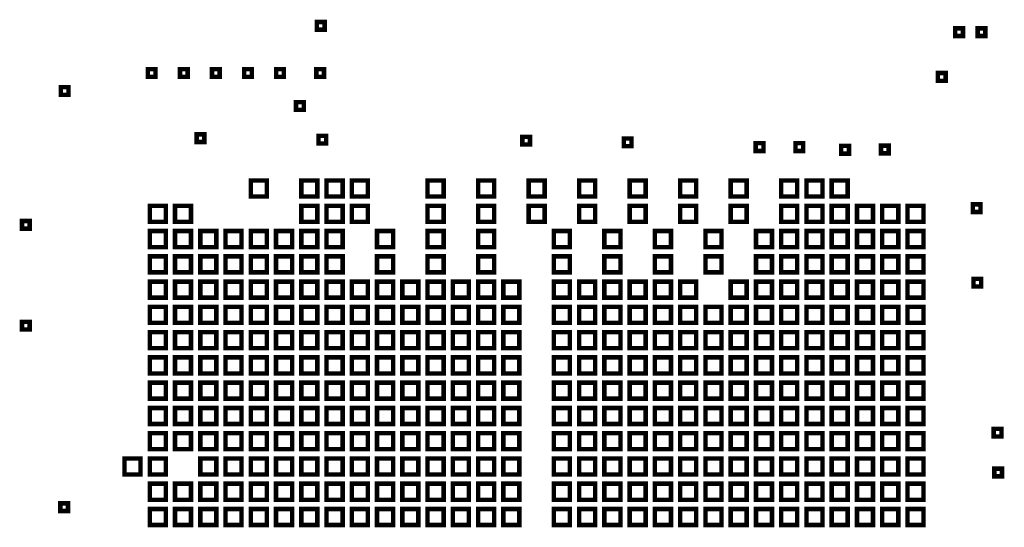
# Model space of a CAD drawing. Extents: x -10 to 15.7, y -3.3 to 6.3.
# Tile 18 of 40: x 5.804 to 7.339, y 3.958 to 4.749. Entities that reach past the tile are written whole.
import ezdxf

# ---------------------------------------------------------------- set-up
doc = ezdxf.new("R2010")
doc.units = 0
doc.layers.get('0').update_dxf_attribs({"color": 3, "linetype": 'CONTINUOUS'})

msp = doc.modelspace()

# ---------------------------------------------------------------- linework, layer by layer
at = {"const_width": 0.007}
for points in [[(6.2675, 4.73313), (6.2675, 4.74513), (6.2795, 4.74513), (6.2795, 4.73313)], [(7.2625, 4.72313), (7.2625, 4.73513), (7.2745, 4.73513), (7.2745, 4.72313)], [(7.2975, 4.72313), (7.2975, 4.73513), (7.3095, 4.73513), (7.3095, 4.72313)], [(6.004, 4.65963), (6.004, 4.67163), (6.016, 4.67163), (6.016, 4.65963)], [(6.054, 4.65963), (6.054, 4.67163), (6.066, 4.67163), (6.066, 4.65963)], [(6.104, 4.65963), (6.104, 4.67163), (6.116, 4.67163), (6.116, 4.65963)], [(6.154, 4.65963), (6.154, 4.67163), (6.166, 4.67163), (6.166, 4.65963)], [(6.204, 4.65963), (6.204, 4.67163), (6.216, 4.67163), (6.216, 4.65963)], [(6.2665, 4.65963), (6.2665, 4.67163), (6.2785, 4.67163), (6.2785, 4.65963)], [(7.2355, 4.6535), (7.2355, 4.6655), (7.2475, 4.6655), (7.2475, 4.6535)], [(5.86837, 4.6315), (5.86837, 4.6435), (5.88037, 4.6435), (5.88037, 4.6315)], [(6.235, 4.60813), (6.235, 4.62013), (6.247, 4.62013), (6.247, 4.60813)], [(6.08, 4.55813), (6.08, 4.57013), (6.092, 4.57013), (6.092, 4.55813)], [(6.27, 4.55563), (6.27, 4.56763), (6.282, 4.56763), (6.282, 4.55563)], [(6.58758, 4.55421), (6.58758, 4.56621), (6.59958, 4.56621), (6.59958, 4.55421)], [(6.74599, 4.55145), (6.74599, 4.56345), (6.75799, 4.56345), (6.75799, 4.55145)], [(6.9515, 4.54413), (6.9515, 4.55613), (6.9635, 4.55613), (6.9635, 4.54413)], [(7.0135, 4.54413), (7.0135, 4.55613), (7.0255, 4.55613), (7.0255, 4.54413)], [(7.08481, 4.54001), (7.08481, 4.55201), (7.09681, 4.55201), (7.09681, 4.54001)], [(7.14681, 4.5403), (7.14681, 4.5523), (7.15881, 4.5523), (7.15881, 4.5403)], [(6.16442, 4.47306), (6.16442, 4.49806), (6.18943, 4.49806), (6.18943, 4.47306)], [(6.24316, 4.47306), (6.24316, 4.49806), (6.26816, 4.49806), (6.26816, 4.47306)], [(6.28254, 4.47306), (6.28254, 4.49806), (6.30754, 4.49806), (6.30754, 4.47306)], [(6.32191, 4.47306), (6.32191, 4.49806), (6.34691, 4.49806), (6.34691, 4.47306)], [(6.44001, 4.47306), (6.44001, 4.49806), (6.46501, 4.49806), (6.46501, 4.47306)], [(6.51876, 4.47306), (6.51876, 4.49806), (6.54376, 4.49806), (6.54376, 4.47306)], [(6.59749, 4.47306), (6.59749, 4.49806), (6.62249, 4.49806), (6.62249, 4.47306)], [(6.67624, 4.47306), (6.67624, 4.49806), (6.70124, 4.49806), (6.70124, 4.47306)], [(6.75499, 4.47306), (6.75499, 4.49806), (6.77999, 4.49806), (6.77999, 4.47306)], [(6.83372, 4.47306), (6.83372, 4.49806), (6.85872, 4.49806), (6.85872, 4.47306)], [(6.91246, 4.47306), (6.91246, 4.49806), (6.93746, 4.49806), (6.93746, 4.47306)], [(6.99121, 4.47306), (6.99121, 4.49806), (7.01621, 4.49806), (7.01621, 4.47306)], [(7.03058, 4.47306), (7.03058, 4.49806), (7.05558, 4.49806), (7.05558, 4.47306)], [(7.06994, 4.47306), (7.06994, 4.49806), (7.09494, 4.49806), (7.09494, 4.47306)], [(6.00694, 4.43369), (6.00694, 4.45869), (6.03194, 4.45869), (6.03194, 4.43369)], [(6.04631, 4.43369), (6.04631, 4.45869), (6.07131, 4.45869), (6.07131, 4.43369)], [(6.24316, 4.43369), (6.24316, 4.45869), (6.26816, 4.45869), (6.26816, 4.43369)], [(6.28254, 4.43369), (6.28254, 4.45869), (6.30754, 4.45869), (6.30754, 4.43369)], [(6.32191, 4.43369), (6.32191, 4.45869), (6.34691, 4.45869), (6.34691, 4.43369)], [(6.44001, 4.43369), (6.44001, 4.45869), (6.46501, 4.45869), (6.46501, 4.43369)], [(6.51876, 4.43369), (6.51876, 4.45869), (6.54376, 4.45869), (6.54376, 4.43369)], [(6.59749, 4.43369), (6.59749, 4.45869), (6.62249, 4.45869), (6.62249, 4.43369)], [(6.67624, 4.43369), (6.67624, 4.45869), (6.70124, 4.45869), (6.70124, 4.43369)], [(6.75499, 4.43369), (6.75499, 4.45869), (6.77999, 4.45869), (6.77999, 4.43369)], [(6.83372, 4.43369), (6.83372, 4.45869), (6.85872, 4.45869), (6.85872, 4.43369)], [(6.91246, 4.43369), (6.91246, 4.45869), (6.93746, 4.45869), (6.93746, 4.43369)], [(6.99121, 4.43369), (6.99121, 4.45869), (7.01621, 4.45869), (7.01621, 4.43369)], [(7.03058, 4.43369), (7.03058, 4.45869), (7.05558, 4.45869), (7.05558, 4.43369)], [(7.06994, 4.43369), (7.06994, 4.45869), (7.09494, 4.45869), (7.09494, 4.43369)], [(7.10931, 4.43369), (7.10931, 4.45869), (7.13431, 4.45869), (7.13431, 4.43369)], [(7.14869, 4.43369), (7.14869, 4.45869), (7.17369, 4.45869), (7.17369, 4.43369)], [(7.18806, 4.43369), (7.18806, 4.45869), (7.21306, 4.45869), (7.21306, 4.43369)], [(7.29, 4.449), (7.29, 4.461), (7.302, 4.461), (7.302, 4.449)], [(5.80769, 4.42294), (5.80769, 4.43494), (5.81969, 4.43494), (5.81969, 4.42294)], [(6.00694, 4.39431), (6.00694, 4.41931), (6.03194, 4.41931), (6.03194, 4.39431)], [(6.04631, 4.39431), (6.04631, 4.41931), (6.07131, 4.41931), (6.07131, 4.39431)], [(6.08569, 4.39431), (6.08569, 4.41931), (6.11069, 4.41931), (6.11069, 4.39431)], [(6.12506, 4.39431), (6.12506, 4.41931), (6.15006, 4.41931), (6.15006, 4.39431)], [(6.16442, 4.39431), (6.16442, 4.41931), (6.18943, 4.41931), (6.18943, 4.39431)], [(6.20379, 4.39431), (6.20379, 4.41931), (6.22879, 4.41931), (6.22879, 4.39431)], [(6.24316, 4.39431), (6.24316, 4.41931), (6.26816, 4.41931), (6.26816, 4.39431)], [(6.28254, 4.39431), (6.28254, 4.41931), (6.30754, 4.41931), (6.30754, 4.39431)], [(6.36128, 4.39431), (6.36128, 4.41931), (6.38627, 4.41931), (6.38627, 4.39431)], [(6.44001, 4.39431), (6.44001, 4.41931), (6.46501, 4.41931), (6.46501, 4.39431)], [(6.51876, 4.39431), (6.51876, 4.41931), (6.54376, 4.41931), (6.54376, 4.39431)], [(6.63687, 4.39431), (6.63687, 4.41931), (6.66187, 4.41931), (6.66187, 4.39431)], [(6.71561, 4.39431), (6.71561, 4.41931), (6.74061, 4.41931), (6.74061, 4.39431)], [(6.79436, 4.39431), (6.79436, 4.41931), (6.81936, 4.41931), (6.81936, 4.39431)], [(6.87309, 4.39431), (6.87309, 4.41931), (6.89809, 4.41931), (6.89809, 4.39431)], [(6.95184, 4.39431), (6.95184, 4.41931), (6.97684, 4.41931), (6.97684, 4.39431)], [(6.99121, 4.39431), (6.99121, 4.41931), (7.01621, 4.41931), (7.01621, 4.39431)], [(7.03058, 4.39431), (7.03058, 4.41931), (7.05558, 4.41931), (7.05558, 4.39431)], [(7.06994, 4.39431), (7.06994, 4.41931), (7.09494, 4.41931), (7.09494, 4.39431)], [(7.10931, 4.39431), (7.10931, 4.41931), (7.13431, 4.41931), (7.13431, 4.39431)], [(7.14869, 4.39431), (7.14869, 4.41931), (7.17369, 4.41931), (7.17369, 4.39431)], [(7.18806, 4.39431), (7.18806, 4.41931), (7.21306, 4.41931), (7.21306, 4.39431)], [(6.00694, 4.35494), (6.00694, 4.37994), (6.03194, 4.37994), (6.03194, 4.35494)], [(6.04631, 4.35494), (6.04631, 4.37994), (6.07131, 4.37994), (6.07131, 4.35494)], [(6.08569, 4.35494), (6.08569, 4.37994), (6.11069, 4.37994), (6.11069, 4.35494)], [(6.12506, 4.35494), (6.12506, 4.37994), (6.15006, 4.37994), (6.15006, 4.35494)], [(6.16442, 4.35494), (6.16442, 4.37994), (6.18943, 4.37994), (6.18943, 4.35494)], [(6.20379, 4.35494), (6.20379, 4.37994), (6.22879, 4.37994), (6.22879, 4.35494)], [(6.24316, 4.35494), (6.24316, 4.37994), (6.26816, 4.37994), (6.26816, 4.35494)], [(6.28254, 4.35494), (6.28254, 4.37994), (6.30754, 4.37994), (6.30754, 4.35494)], [(6.36128, 4.35494), (6.36128, 4.37994), (6.38627, 4.37994), (6.38627, 4.35494)], [(6.44001, 4.35494), (6.44001, 4.37994), (6.46501, 4.37994), (6.46501, 4.35494)], [(6.51876, 4.35494), (6.51876, 4.37994), (6.54376, 4.37994), (6.54376, 4.35494)], [(6.63687, 4.35494), (6.63687, 4.37994), (6.66187, 4.37994), (6.66187, 4.35494)], [(6.71561, 4.35494), (6.71561, 4.37994), (6.74061, 4.37994), (6.74061, 4.35494)], [(6.79436, 4.35494), (6.79436, 4.37994), (6.81936, 4.37994), (6.81936, 4.35494)], [(6.87309, 4.35494), (6.87309, 4.37994), (6.89809, 4.37994), (6.89809, 4.35494)], [(6.95184, 4.35494), (6.95184, 4.37994), (6.97684, 4.37994), (6.97684, 4.35494)], [(6.99121, 4.35494), (6.99121, 4.37994), (7.01621, 4.37994), (7.01621, 4.35494)], [(7.03058, 4.35494), (7.03058, 4.37994), (7.05558, 4.37994), (7.05558, 4.35494)], [(7.06994, 4.35494), (7.06994, 4.37994), (7.09494, 4.37994), (7.09494, 4.35494)], [(7.10931, 4.35494), (7.10931, 4.37994), (7.13431, 4.37994), (7.13431, 4.35494)], [(7.14869, 4.35494), (7.14869, 4.37994), (7.17369, 4.37994), (7.17369, 4.35494)], [(7.18806, 4.35494), (7.18806, 4.37994), (7.21306, 4.37994), (7.21306, 4.35494)], [(6.00694, 4.31557), (6.00694, 4.34057), (6.03194, 4.34057), (6.03194, 4.31557)], [(6.04631, 4.31557), (6.04631, 4.34057), (6.07131, 4.34057), (6.07131, 4.31557)], [(6.08569, 4.31557), (6.08569, 4.34057), (6.11069, 4.34057), (6.11069, 4.31557)], [(6.12506, 4.31557), (6.12506, 4.34057), (6.15006, 4.34057), (6.15006, 4.31557)], [(6.16442, 4.31557), (6.16442, 4.34057), (6.18943, 4.34057), (6.18943, 4.31557)], [(6.20379, 4.31557), (6.20379, 4.34057), (6.22879, 4.34057), (6.22879, 4.31557)], [(6.24316, 4.31557), (6.24316, 4.34057), (6.26816, 4.34057), (6.26816, 4.31557)], [(6.28254, 4.31557), (6.28254, 4.34057), (6.30754, 4.34057), (6.30754, 4.31557)], [(6.32191, 4.31557), (6.32191, 4.34057), (6.34691, 4.34057), (6.34691, 4.31557)], [(6.36128, 4.31557), (6.36128, 4.34057), (6.38627, 4.34057), (6.38627, 4.31557)], [(6.40064, 4.31557), (6.40064, 4.34057), (6.42564, 4.34057), (6.42564, 4.31557)], [(6.44001, 4.31557), (6.44001, 4.34057), (6.46501, 4.34057), (6.46501, 4.31557)], [(6.47939, 4.31557), (6.47939, 4.34057), (6.50439, 4.34057), (6.50439, 4.31557)], [(6.51876, 4.31557), (6.51876, 4.34057), (6.54376, 4.34057), (6.54376, 4.31557)], [(6.55813, 4.31557), (6.55813, 4.34057), (6.58312, 4.34057), (6.58312, 4.31557)], [(6.63687, 4.31557), (6.63687, 4.34057), (6.66187, 4.34057), (6.66187, 4.31557)], [(6.67624, 4.31557), (6.67624, 4.34057), (6.70124, 4.34057), (6.70124, 4.31557)], [(6.71561, 4.31557), (6.71561, 4.34057), (6.74061, 4.34057), (6.74061, 4.31557)], [(6.75499, 4.31557), (6.75499, 4.34057), (6.77999, 4.34057), (6.77999, 4.31557)], [(6.79436, 4.31557), (6.79436, 4.34057), (6.81936, 4.34057), (6.81936, 4.31557)], [(6.83372, 4.31557), (6.83372, 4.34057), (6.85872, 4.34057), (6.85872, 4.31557)], [(6.91246, 4.31557), (6.91246, 4.34057), (6.93746, 4.34057), (6.93746, 4.31557)], [(6.95184, 4.31557), (6.95184, 4.34057), (6.97684, 4.34057), (6.97684, 4.31557)], [(6.99121, 4.31557), (6.99121, 4.34057), (7.01621, 4.34057), (7.01621, 4.31557)], [(7.03058, 4.31557), (7.03058, 4.34057), (7.05558, 4.34057), (7.05558, 4.31557)], [(7.06994, 4.31557), (7.06994, 4.34057), (7.09494, 4.34057), (7.09494, 4.31557)], [(7.10931, 4.31557), (7.10931, 4.34057), (7.13431, 4.34057), (7.13431, 4.31557)], [(7.14869, 4.31557), (7.14869, 4.34057), (7.17369, 4.34057), (7.17369, 4.31557)], [(7.18806, 4.31557), (7.18806, 4.34057), (7.21306, 4.34057), (7.21306, 4.31557)], [(7.291, 4.333), (7.291, 4.345), (7.303, 4.345), (7.303, 4.333)], [(6.00694, 4.27621), (6.00694, 4.30121), (6.03194, 4.30121), (6.03194, 4.27621)], [(6.04631, 4.27621), (6.04631, 4.30121), (6.07131, 4.30121), (6.07131, 4.27621)], [(6.08569, 4.27621), (6.08569, 4.30121), (6.11069, 4.30121), (6.11069, 4.27621)], [(6.12506, 4.27621), (6.12506, 4.30121), (6.15006, 4.30121), (6.15006, 4.27621)], [(6.16442, 4.27621), (6.16442, 4.30121), (6.18943, 4.30121), (6.18943, 4.27621)], [(6.20379, 4.27621), (6.20379, 4.30121), (6.22879, 4.30121), (6.22879, 4.27621)], [(6.24316, 4.27621), (6.24316, 4.30121), (6.26816, 4.30121), (6.26816, 4.27621)], [(6.28254, 4.27621), (6.28254, 4.30121), (6.30754, 4.30121), (6.30754, 4.27621)], [(6.32191, 4.27621), (6.32191, 4.30121), (6.34691, 4.30121), (6.34691, 4.27621)], [(6.36128, 4.27621), (6.36128, 4.30121), (6.38627, 4.30121), (6.38627, 4.27621)], [(6.40064, 4.27621), (6.40064, 4.30121), (6.42564, 4.30121), (6.42564, 4.27621)], [(6.44001, 4.27621), (6.44001, 4.30121), (6.46501, 4.30121), (6.46501, 4.27621)], [(6.47939, 4.27621), (6.47939, 4.30121), (6.50439, 4.30121), (6.50439, 4.27621)], [(6.51876, 4.27621), (6.51876, 4.30121), (6.54376, 4.30121), (6.54376, 4.27621)], [(6.55813, 4.27621), (6.55813, 4.30121), (6.58312, 4.30121), (6.58312, 4.27621)], [(6.63687, 4.27621), (6.63687, 4.30121), (6.66187, 4.30121), (6.66187, 4.27621)], [(6.67624, 4.27621), (6.67624, 4.30121), (6.70124, 4.30121), (6.70124, 4.27621)], [(6.71561, 4.27621), (6.71561, 4.30121), (6.74061, 4.30121), (6.74061, 4.27621)], [(6.75499, 4.27621), (6.75499, 4.30121), (6.77999, 4.30121), (6.77999, 4.27621)], [(6.79436, 4.27621), (6.79436, 4.30121), (6.81936, 4.30121), (6.81936, 4.27621)], [(6.83372, 4.27621), (6.83372, 4.30121), (6.85872, 4.30121), (6.85872, 4.27621)], [(6.87309, 4.27621), (6.87309, 4.30121), (6.89809, 4.30121), (6.89809, 4.27621)], [(6.91246, 4.27621), (6.91246, 4.30121), (6.93746, 4.30121), (6.93746, 4.27621)], [(6.95184, 4.27621), (6.95184, 4.30121), (6.97684, 4.30121), (6.97684, 4.27621)], [(6.99121, 4.27621), (6.99121, 4.30121), (7.01621, 4.30121), (7.01621, 4.27621)], [(7.03058, 4.27621), (7.03058, 4.30121), (7.05558, 4.30121), (7.05558, 4.27621)], [(7.06994, 4.27621), (7.06994, 4.30121), (7.09494, 4.30121), (7.09494, 4.27621)], [(7.10931, 4.27621), (7.10931, 4.30121), (7.13431, 4.30121), (7.13431, 4.27621)], [(7.14869, 4.27621), (7.14869, 4.30121), (7.17369, 4.30121), (7.17369, 4.27621)], [(7.18806, 4.27621), (7.18806, 4.30121), (7.21306, 4.30121), (7.21306, 4.27621)], [(5.80769, 4.26582), (5.80769, 4.27783), (5.81969, 4.27783), (5.81969, 4.26582)], [(6.00694, 4.23684), (6.00694, 4.26184), (6.03194, 4.26184), (6.03194, 4.23684)], [(6.04631, 4.23684), (6.04631, 4.26184), (6.07131, 4.26184), (6.07131, 4.23684)], [(6.08569, 4.23684), (6.08569, 4.26184), (6.11069, 4.26184), (6.11069, 4.23684)], [(6.12506, 4.23684), (6.12506, 4.26184), (6.15006, 4.26184), (6.15006, 4.23684)], [(6.16442, 4.23684), (6.16442, 4.26184), (6.18943, 4.26184), (6.18943, 4.23684)], [(6.20379, 4.23684), (6.20379, 4.26184), (6.22879, 4.26184), (6.22879, 4.23684)], [(6.24316, 4.23684), (6.24316, 4.26184), (6.26816, 4.26184), (6.26816, 4.23684)], [(6.28254, 4.23684), (6.28254, 4.26184), (6.30754, 4.26184), (6.30754, 4.23684)], [(6.32191, 4.23684), (6.32191, 4.26184), (6.34691, 4.26184), (6.34691, 4.23684)], [(6.36128, 4.23684), (6.36128, 4.26184), (6.38627, 4.26184), (6.38627, 4.23684)], [(6.40064, 4.23684), (6.40064, 4.26184), (6.42564, 4.26184), (6.42564, 4.23684)], [(6.44001, 4.23684), (6.44001, 4.26184), (6.46501, 4.26184), (6.46501, 4.23684)], [(6.47939, 4.23684), (6.47939, 4.26184), (6.50439, 4.26184), (6.50439, 4.23684)], [(6.51876, 4.23684), (6.51876, 4.26184), (6.54376, 4.26184), (6.54376, 4.23684)], [(6.55813, 4.23684), (6.55813, 4.26184), (6.58312, 4.26184), (6.58312, 4.23684)], [(6.63687, 4.23684), (6.63687, 4.26184), (6.66187, 4.26184), (6.66187, 4.23684)], [(6.67624, 4.23684), (6.67624, 4.26184), (6.70124, 4.26184), (6.70124, 4.23684)], [(6.71561, 4.23684), (6.71561, 4.26184), (6.74061, 4.26184), (6.74061, 4.23684)], [(6.75499, 4.23684), (6.75499, 4.26184), (6.77999, 4.26184), (6.77999, 4.23684)], [(6.79436, 4.23684), (6.79436, 4.26184), (6.81936, 4.26184), (6.81936, 4.23684)], [(6.83372, 4.23684), (6.83372, 4.26184), (6.85872, 4.26184), (6.85872, 4.23684)], [(6.87309, 4.23684), (6.87309, 4.26184), (6.89809, 4.26184), (6.89809, 4.23684)], [(6.91246, 4.23684), (6.91246, 4.26184), (6.93746, 4.26184), (6.93746, 4.23684)], [(6.95184, 4.23684), (6.95184, 4.26184), (6.97684, 4.26184), (6.97684, 4.23684)], [(6.99121, 4.23684), (6.99121, 4.26184), (7.01621, 4.26184), (7.01621, 4.23684)], [(7.03058, 4.23684), (7.03058, 4.26184), (7.05558, 4.26184), (7.05558, 4.23684)], [(7.06994, 4.23684), (7.06994, 4.26184), (7.09494, 4.26184), (7.09494, 4.23684)], [(7.10931, 4.23684), (7.10931, 4.26184), (7.13431, 4.26184), (7.13431, 4.23684)], [(7.14869, 4.23684), (7.14869, 4.26184), (7.17369, 4.26184), (7.17369, 4.23684)], [(7.18806, 4.23684), (7.18806, 4.26184), (7.21306, 4.26184), (7.21306, 4.23684)], [(6.00694, 4.19746), (6.00694, 4.22246), (6.03194, 4.22246), (6.03194, 4.19746)], [(6.04631, 4.19746), (6.04631, 4.22246), (6.07131, 4.22246), (6.07131, 4.19746)], [(6.08569, 4.19746), (6.08569, 4.22246), (6.11069, 4.22246), (6.11069, 4.19746)], [(6.12506, 4.19746), (6.12506, 4.22246), (6.15006, 4.22246), (6.15006, 4.19746)], [(6.16442, 4.19746), (6.16442, 4.22246), (6.18943, 4.22246), (6.18943, 4.19746)], [(6.20379, 4.19746), (6.20379, 4.22246), (6.22879, 4.22246), (6.22879, 4.19746)], [(6.24316, 4.19746), (6.24316, 4.22246), (6.26816, 4.22246), (6.26816, 4.19746)], [(6.28254, 4.19746), (6.28254, 4.22246), (6.30754, 4.22246), (6.30754, 4.19746)], [(6.32191, 4.19746), (6.32191, 4.22246), (6.34691, 4.22246), (6.34691, 4.19746)], [(6.36128, 4.19746), (6.36128, 4.22246), (6.38627, 4.22246), (6.38627, 4.19746)], [(6.40064, 4.19746), (6.40064, 4.22246), (6.42564, 4.22246), (6.42564, 4.19746)], [(6.44001, 4.19746), (6.44001, 4.22246), (6.46501, 4.22246), (6.46501, 4.19746)], [(6.47939, 4.19746), (6.47939, 4.22246), (6.50439, 4.22246), (6.50439, 4.19746)], [(6.51876, 4.19746), (6.51876, 4.22246), (6.54376, 4.22246), (6.54376, 4.19746)], [(6.55813, 4.19746), (6.55813, 4.22246), (6.58312, 4.22246), (6.58312, 4.19746)], [(6.63687, 4.19746), (6.63687, 4.22246), (6.66187, 4.22246), (6.66187, 4.19746)], [(6.67624, 4.19746), (6.67624, 4.22246), (6.70124, 4.22246), (6.70124, 4.19746)], [(6.71561, 4.19746), (6.71561, 4.22246), (6.74061, 4.22246), (6.74061, 4.19746)], [(6.75499, 4.19746), (6.75499, 4.22246), (6.77999, 4.22246), (6.77999, 4.19746)], [(6.79436, 4.19746), (6.79436, 4.22246), (6.81936, 4.22246), (6.81936, 4.19746)], [(6.83372, 4.19746), (6.83372, 4.22246), (6.85872, 4.22246), (6.85872, 4.19746)], [(6.87309, 4.19746), (6.87309, 4.22246), (6.89809, 4.22246), (6.89809, 4.19746)], [(6.91246, 4.19746), (6.91246, 4.22246), (6.93746, 4.22246), (6.93746, 4.19746)], [(6.95184, 4.19746), (6.95184, 4.22246), (6.97684, 4.22246), (6.97684, 4.19746)], [(6.99121, 4.19746), (6.99121, 4.22246), (7.01621, 4.22246), (7.01621, 4.19746)], [(7.03058, 4.19746), (7.03058, 4.22246), (7.05558, 4.22246), (7.05558, 4.19746)], [(7.06994, 4.19746), (7.06994, 4.22246), (7.09494, 4.22246), (7.09494, 4.19746)], [(7.10931, 4.19746), (7.10931, 4.22246), (7.13431, 4.22246), (7.13431, 4.19746)], [(7.14869, 4.19746), (7.14869, 4.22246), (7.17369, 4.22246), (7.17369, 4.19746)], [(7.18806, 4.19746), (7.18806, 4.22246), (7.21306, 4.22246), (7.21306, 4.19746)], [(6.00694, 4.15809), (6.00694, 4.18309), (6.03194, 4.18309), (6.03194, 4.15809)], [(6.04631, 4.15809), (6.04631, 4.18309), (6.07131, 4.18309), (6.07131, 4.15809)], [(6.08569, 4.15809), (6.08569, 4.18309), (6.11069, 4.18309), (6.11069, 4.15809)], [(6.12506, 4.15809), (6.12506, 4.18309), (6.15006, 4.18309), (6.15006, 4.15809)], [(6.16442, 4.15809), (6.16442, 4.18309), (6.18943, 4.18309), (6.18943, 4.15809)], [(6.20379, 4.15809), (6.20379, 4.18309), (6.22879, 4.18309), (6.22879, 4.15809)], [(6.24316, 4.15809), (6.24316, 4.18309), (6.26816, 4.18309), (6.26816, 4.15809)], [(6.28254, 4.15809), (6.28254, 4.18309), (6.30754, 4.18309), (6.30754, 4.15809)], [(6.32191, 4.15809), (6.32191, 4.18309), (6.34691, 4.18309), (6.34691, 4.15809)], [(6.36128, 4.15809), (6.36128, 4.18309), (6.38627, 4.18309), (6.38627, 4.15809)], [(6.40064, 4.15809), (6.40064, 4.18309), (6.42564, 4.18309), (6.42564, 4.15809)], [(6.44001, 4.15809), (6.44001, 4.18309), (6.46501, 4.18309), (6.46501, 4.15809)], [(6.47939, 4.15809), (6.47939, 4.18309), (6.50439, 4.18309), (6.50439, 4.15809)], [(6.51876, 4.15809), (6.51876, 4.18309), (6.54376, 4.18309), (6.54376, 4.15809)], [(6.55813, 4.15809), (6.55813, 4.18309), (6.58312, 4.18309), (6.58312, 4.15809)], [(6.63687, 4.15809), (6.63687, 4.18309), (6.66187, 4.18309), (6.66187, 4.15809)], [(6.67624, 4.15809), (6.67624, 4.18309), (6.70124, 4.18309), (6.70124, 4.15809)], [(6.71561, 4.15809), (6.71561, 4.18309), (6.74061, 4.18309), (6.74061, 4.15809)], [(6.75499, 4.15809), (6.75499, 4.18309), (6.77999, 4.18309), (6.77999, 4.15809)], [(6.79436, 4.15809), (6.79436, 4.18309), (6.81936, 4.18309), (6.81936, 4.15809)], [(6.83372, 4.15809), (6.83372, 4.18309), (6.85872, 4.18309), (6.85872, 4.15809)], [(6.87309, 4.15809), (6.87309, 4.18309), (6.89809, 4.18309), (6.89809, 4.15809)], [(6.91246, 4.15809), (6.91246, 4.18309), (6.93746, 4.18309), (6.93746, 4.15809)], [(6.95184, 4.15809), (6.95184, 4.18309), (6.97684, 4.18309), (6.97684, 4.15809)], [(6.99121, 4.15809), (6.99121, 4.18309), (7.01621, 4.18309), (7.01621, 4.15809)], [(7.03058, 4.15809), (7.03058, 4.18309), (7.05558, 4.18309), (7.05558, 4.15809)], [(7.06994, 4.15809), (7.06994, 4.18309), (7.09494, 4.18309), (7.09494, 4.15809)], [(7.10931, 4.15809), (7.10931, 4.18309), (7.13431, 4.18309), (7.13431, 4.15809)], [(7.14869, 4.15809), (7.14869, 4.18309), (7.17369, 4.18309), (7.17369, 4.15809)], [(7.18806, 4.15809), (7.18806, 4.18309), (7.21306, 4.18309), (7.21306, 4.15809)], [(6.00694, 4.11872), (6.00694, 4.14372), (6.03194, 4.14372), (6.03194, 4.11872)], [(6.04631, 4.11872), (6.04631, 4.14372), (6.07131, 4.14372), (6.07131, 4.11872)], [(6.08569, 4.11872), (6.08569, 4.14372), (6.11069, 4.14372), (6.11069, 4.11872)], [(6.12506, 4.11872), (6.12506, 4.14372), (6.15006, 4.14372), (6.15006, 4.11872)], [(6.16442, 4.11872), (6.16442, 4.14372), (6.18943, 4.14372), (6.18943, 4.11872)], [(6.20379, 4.11872), (6.20379, 4.14372), (6.22879, 4.14372), (6.22879, 4.11872)], [(6.24316, 4.11872), (6.24316, 4.14372), (6.26816, 4.14372), (6.26816, 4.11872)], [(6.28254, 4.11872), (6.28254, 4.14372), (6.30754, 4.14372), (6.30754, 4.11872)], [(6.32191, 4.11872), (6.32191, 4.14372), (6.34691, 4.14372), (6.34691, 4.11872)], [(6.36128, 4.11872), (6.36128, 4.14372), (6.38627, 4.14372), (6.38627, 4.11872)], [(6.40064, 4.11872), (6.40064, 4.14372), (6.42564, 4.14372), (6.42564, 4.11872)], [(6.44001, 4.11872), (6.44001, 4.14372), (6.46501, 4.14372), (6.46501, 4.11872)], [(6.47939, 4.11872), (6.47939, 4.14372), (6.50439, 4.14372), (6.50439, 4.11872)], [(6.51876, 4.11872), (6.51876, 4.14372), (6.54376, 4.14372), (6.54376, 4.11872)], [(6.55813, 4.11872), (6.55813, 4.14372), (6.58312, 4.14372), (6.58312, 4.11872)], [(6.63687, 4.11872), (6.63687, 4.14372), (6.66187, 4.14372), (6.66187, 4.11872)], [(6.67624, 4.11872), (6.67624, 4.14372), (6.70124, 4.14372), (6.70124, 4.11872)], [(6.71561, 4.11872), (6.71561, 4.14372), (6.74061, 4.14372), (6.74061, 4.11872)], [(6.75499, 4.11872), (6.75499, 4.14372), (6.77999, 4.14372), (6.77999, 4.11872)], [(6.79436, 4.11872), (6.79436, 4.14372), (6.81936, 4.14372), (6.81936, 4.11872)], [(6.83372, 4.11872), (6.83372, 4.14372), (6.85872, 4.14372), (6.85872, 4.11872)], [(6.87309, 4.11872), (6.87309, 4.14372), (6.89809, 4.14372), (6.89809, 4.11872)], [(6.91246, 4.11872), (6.91246, 4.14372), (6.93746, 4.14372), (6.93746, 4.11872)], [(6.95184, 4.11872), (6.95184, 4.14372), (6.97684, 4.14372), (6.97684, 4.11872)], [(6.99121, 4.11872), (6.99121, 4.14372), (7.01621, 4.14372), (7.01621, 4.11872)], [(7.03058, 4.11872), (7.03058, 4.14372), (7.05558, 4.14372), (7.05558, 4.11872)], [(7.06994, 4.11872), (7.06994, 4.14372), (7.09494, 4.14372), (7.09494, 4.11872)], [(7.10931, 4.11872), (7.10931, 4.14372), (7.13431, 4.14372), (7.13431, 4.11872)], [(7.14869, 4.11872), (7.14869, 4.14372), (7.17369, 4.14372), (7.17369, 4.11872)], [(7.18806, 4.11872), (7.18806, 4.14372), (7.21306, 4.14372), (7.21306, 4.11872)], [(7.3225, 4.09913), (7.3225, 4.11113), (7.3345, 4.11113), (7.3345, 4.09913)], [(6.00694, 4.07936), (6.00694, 4.10436), (6.03194, 4.10436), (6.03194, 4.07936)], [(6.04631, 4.07936), (6.04631, 4.10436), (6.07131, 4.10436), (6.07131, 4.07936)], [(6.08569, 4.07936), (6.08569, 4.10436), (6.11069, 4.10436), (6.11069, 4.07936)], [(6.12506, 4.07936), (6.12506, 4.10436), (6.15006, 4.10436), (6.15006, 4.07936)], [(6.16442, 4.07936), (6.16442, 4.10436), (6.18943, 4.10436), (6.18943, 4.07936)], [(6.20379, 4.07936), (6.20379, 4.10436), (6.22879, 4.10436), (6.22879, 4.07936)], [(6.24316, 4.07936), (6.24316, 4.10436), (6.26816, 4.10436), (6.26816, 4.07936)], [(6.28254, 4.07936), (6.28254, 4.10436), (6.30754, 4.10436), (6.30754, 4.07936)], [(6.32191, 4.07936), (6.32191, 4.10436), (6.34691, 4.10436), (6.34691, 4.07936)], [(6.36128, 4.07936), (6.36128, 4.10436), (6.38627, 4.10436), (6.38627, 4.07936)], [(6.40064, 4.07936), (6.40064, 4.10436), (6.42564, 4.10436), (6.42564, 4.07936)], [(6.44001, 4.07936), (6.44001, 4.10436), (6.46501, 4.10436), (6.46501, 4.07936)], [(6.47939, 4.07936), (6.47939, 4.10436), (6.50439, 4.10436), (6.50439, 4.07936)], [(6.51876, 4.07936), (6.51876, 4.10436), (6.54376, 4.10436), (6.54376, 4.07936)], [(6.55813, 4.07936), (6.55813, 4.10436), (6.58312, 4.10436), (6.58312, 4.07936)], [(6.63687, 4.07936), (6.63687, 4.10436), (6.66187, 4.10436), (6.66187, 4.07936)], [(6.67624, 4.07936), (6.67624, 4.10436), (6.70124, 4.10436), (6.70124, 4.07936)], [(6.71561, 4.07936), (6.71561, 4.10436), (6.74061, 4.10436), (6.74061, 4.07936)], [(6.75499, 4.07936), (6.75499, 4.10436), (6.77999, 4.10436), (6.77999, 4.07936)], [(6.79436, 4.07936), (6.79436, 4.10436), (6.81936, 4.10436), (6.81936, 4.07936)], [(6.83372, 4.07936), (6.83372, 4.10436), (6.85872, 4.10436), (6.85872, 4.07936)], [(6.87309, 4.07936), (6.87309, 4.10436), (6.89809, 4.10436), (6.89809, 4.07936)], [(6.91246, 4.07936), (6.91246, 4.10436), (6.93746, 4.10436), (6.93746, 4.07936)], [(6.95184, 4.07936), (6.95184, 4.10436), (6.97684, 4.10436), (6.97684, 4.07936)], [(6.99121, 4.07936), (6.99121, 4.10436), (7.01621, 4.10436), (7.01621, 4.07936)], [(7.03058, 4.07936), (7.03058, 4.10436), (7.05558, 4.10436), (7.05558, 4.07936)], [(7.06994, 4.07936), (7.06994, 4.10436), (7.09494, 4.10436), (7.09494, 4.07936)], [(7.10931, 4.07936), (7.10931, 4.10436), (7.13431, 4.10436), (7.13431, 4.07936)], [(7.14869, 4.07936), (7.14869, 4.10436), (7.17369, 4.10436), (7.17369, 4.07936)], [(7.18806, 4.07936), (7.18806, 4.10436), (7.21306, 4.10436), (7.21306, 4.07936)], [(5.96758, 4.03999), (5.96758, 4.06499), (5.99257, 4.06499), (5.99257, 4.03999)], [(6.00694, 4.03999), (6.00694, 4.06499), (6.03194, 4.06499), (6.03194, 4.03999)], [(6.08569, 4.03999), (6.08569, 4.06499), (6.11069, 4.06499), (6.11069, 4.03999)], [(6.12506, 4.03999), (6.12506, 4.06499), (6.15006, 4.06499), (6.15006, 4.03999)], [(6.16442, 4.03999), (6.16442, 4.06499), (6.18943, 4.06499), (6.18943, 4.03999)], [(6.20379, 4.03999), (6.20379, 4.06499), (6.22879, 4.06499), (6.22879, 4.03999)], [(6.24316, 4.03999), (6.24316, 4.06499), (6.26816, 4.06499), (6.26816, 4.03999)], [(6.28254, 4.03999), (6.28254, 4.06499), (6.30754, 4.06499), (6.30754, 4.03999)], [(6.32191, 4.03999), (6.32191, 4.06499), (6.34691, 4.06499), (6.34691, 4.03999)], [(6.36128, 4.03999), (6.36128, 4.06499), (6.38627, 4.06499), (6.38627, 4.03999)], [(6.40064, 4.03999), (6.40064, 4.06499), (6.42564, 4.06499), (6.42564, 4.03999)], [(6.44001, 4.03999), (6.44001, 4.06499), (6.46501, 4.06499), (6.46501, 4.03999)], [(6.47939, 4.03999), (6.47939, 4.06499), (6.50439, 4.06499), (6.50439, 4.03999)], [(6.51876, 4.03999), (6.51876, 4.06499), (6.54376, 4.06499), (6.54376, 4.03999)], [(6.55813, 4.03999), (6.55813, 4.06499), (6.58312, 4.06499), (6.58312, 4.03999)], [(6.63687, 4.03999), (6.63687, 4.06499), (6.66187, 4.06499), (6.66187, 4.03999)], [(6.67624, 4.03999), (6.67624, 4.06499), (6.70124, 4.06499), (6.70124, 4.03999)], [(6.71561, 4.03999), (6.71561, 4.06499), (6.74061, 4.06499), (6.74061, 4.03999)], [(6.75499, 4.03999), (6.75499, 4.06499), (6.77999, 4.06499), (6.77999, 4.03999)], [(6.79436, 4.03999), (6.79436, 4.06499), (6.81936, 4.06499), (6.81936, 4.03999)], [(6.83372, 4.03999), (6.83372, 4.06499), (6.85872, 4.06499), (6.85872, 4.03999)], [(6.87309, 4.03999), (6.87309, 4.06499), (6.89809, 4.06499), (6.89809, 4.03999)], [(6.91246, 4.03999), (6.91246, 4.06499), (6.93746, 4.06499), (6.93746, 4.03999)], [(6.95184, 4.03999), (6.95184, 4.06499), (6.97684, 4.06499), (6.97684, 4.03999)], [(6.99121, 4.03999), (6.99121, 4.06499), (7.01621, 4.06499), (7.01621, 4.03999)], [(7.03058, 4.03999), (7.03058, 4.06499), (7.05558, 4.06499), (7.05558, 4.03999)], [(7.06994, 4.03999), (7.06994, 4.06499), (7.09494, 4.06499), (7.09494, 4.03999)], [(7.10931, 4.03999), (7.10931, 4.06499), (7.13431, 4.06499), (7.13431, 4.03999)], [(7.14869, 4.03999), (7.14869, 4.06499), (7.17369, 4.06499), (7.17369, 4.03999)], [(7.18806, 4.03999), (7.18806, 4.06499), (7.21306, 4.06499), (7.21306, 4.03999)], [(7.3235, 4.03713), (7.3235, 4.04913), (7.3355, 4.04913), (7.3355, 4.03713)], [(6.00694, 4.00061), (6.00694, 4.02561), (6.03194, 4.02561), (6.03194, 4.00061)], [(6.04631, 4.00061), (6.04631, 4.02561), (6.07131, 4.02561), (6.07131, 4.00061)], [(6.08569, 4.00061), (6.08569, 4.02561), (6.11069, 4.02561), (6.11069, 4.00061)], [(6.12506, 4.00061), (6.12506, 4.02561), (6.15006, 4.02561), (6.15006, 4.00061)], [(6.16442, 4.00061), (6.16442, 4.02561), (6.18943, 4.02561), (6.18943, 4.00061)], [(6.20379, 4.00061), (6.20379, 4.02561), (6.22879, 4.02561), (6.22879, 4.00061)], [(6.24316, 4.00061), (6.24316, 4.02561), (6.26816, 4.02561), (6.26816, 4.00061)], [(6.28254, 4.00061), (6.28254, 4.02561), (6.30754, 4.02561), (6.30754, 4.00061)], [(6.32191, 4.00061), (6.32191, 4.02561), (6.34691, 4.02561), (6.34691, 4.00061)], [(6.36128, 4.00061), (6.36128, 4.02561), (6.38627, 4.02561), (6.38627, 4.00061)], [(6.40064, 4.00061), (6.40064, 4.02561), (6.42564, 4.02561), (6.42564, 4.00061)], [(6.44001, 4.00061), (6.44001, 4.02561), (6.46501, 4.02561), (6.46501, 4.00061)], [(6.47939, 4.00061), (6.47939, 4.02561), (6.50439, 4.02561), (6.50439, 4.00061)], [(6.51876, 4.00061), (6.51876, 4.02561), (6.54376, 4.02561), (6.54376, 4.00061)], [(6.55813, 4.00061), (6.55813, 4.02561), (6.58312, 4.02561), (6.58312, 4.00061)], [(6.63687, 4.00061), (6.63687, 4.02561), (6.66187, 4.02561), (6.66187, 4.00061)], [(6.67624, 4.00061), (6.67624, 4.02561), (6.70124, 4.02561), (6.70124, 4.00061)], [(6.71561, 4.00061), (6.71561, 4.02561), (6.74061, 4.02561), (6.74061, 4.00061)], [(6.75499, 4.00061), (6.75499, 4.02561), (6.77999, 4.02561), (6.77999, 4.00061)], [(6.79436, 4.00061), (6.79436, 4.02561), (6.81936, 4.02561), (6.81936, 4.00061)], [(6.83372, 4.00061), (6.83372, 4.02561), (6.85872, 4.02561), (6.85872, 4.00061)], [(6.87309, 4.00061), (6.87309, 4.02561), (6.89809, 4.02561), (6.89809, 4.00061)], [(6.91246, 4.00061), (6.91246, 4.02561), (6.93746, 4.02561), (6.93746, 4.00061)], [(6.95184, 4.00061), (6.95184, 4.02561), (6.97684, 4.02561), (6.97684, 4.00061)], [(6.99121, 4.00061), (6.99121, 4.02561), (7.01621, 4.02561), (7.01621, 4.00061)], [(7.03058, 4.00061), (7.03058, 4.02561), (7.05558, 4.02561), (7.05558, 4.00061)], [(7.06994, 4.00061), (7.06994, 4.02561), (7.09494, 4.02561), (7.09494, 4.00061)], [(7.10931, 4.00061), (7.10931, 4.02561), (7.13431, 4.02561), (7.13431, 4.00061)], [(7.14869, 4.00061), (7.14869, 4.02561), (7.17369, 4.02561), (7.17369, 4.00061)], [(7.18806, 4.00061), (7.18806, 4.02561), (7.21306, 4.02561), (7.21306, 4.00061)], [(5.8675, 3.98313), (5.8675, 3.99513), (5.8795, 3.99513), (5.8795, 3.98313)], [(6.00694, 3.96124), (6.00694, 3.98624), (6.03194, 3.98624), (6.03194, 3.96124)], [(6.04631, 3.96124), (6.04631, 3.98624), (6.07131, 3.98624), (6.07131, 3.96124)], [(6.08569, 3.96124), (6.08569, 3.98624), (6.11069, 3.98624), (6.11069, 3.96124)], [(6.12506, 3.96124), (6.12506, 3.98624), (6.15006, 3.98624), (6.15006, 3.96124)], [(6.16442, 3.96124), (6.16442, 3.98624), (6.18943, 3.98624), (6.18943, 3.96124)], [(6.20379, 3.96124), (6.20379, 3.98624), (6.22879, 3.98624), (6.22879, 3.96124)], [(6.24316, 3.96124), (6.24316, 3.98624), (6.26816, 3.98624), (6.26816, 3.96124)], [(6.28254, 3.96124), (6.28254, 3.98624), (6.30754, 3.98624), (6.30754, 3.96124)], [(6.32191, 3.96124), (6.32191, 3.98624), (6.34691, 3.98624), (6.34691, 3.96124)], [(6.36128, 3.96124), (6.36128, 3.98624), (6.38627, 3.98624), (6.38627, 3.96124)], [(6.40064, 3.96124), (6.40064, 3.98624), (6.42564, 3.98624), (6.42564, 3.96124)], [(6.44001, 3.96124), (6.44001, 3.98624), (6.46501, 3.98624), (6.46501, 3.96124)], [(6.47939, 3.96124), (6.47939, 3.98624), (6.50439, 3.98624), (6.50439, 3.96124)], [(6.51876, 3.96124), (6.51876, 3.98624), (6.54376, 3.98624), (6.54376, 3.96124)], [(6.55813, 3.96124), (6.55813, 3.98624), (6.58312, 3.98624), (6.58312, 3.96124)], [(6.63687, 3.96124), (6.63687, 3.98624), (6.66187, 3.98624), (6.66187, 3.96124)], [(6.67624, 3.96124), (6.67624, 3.98624), (6.70124, 3.98624), (6.70124, 3.96124)], [(6.71561, 3.96124), (6.71561, 3.98624), (6.74061, 3.98624), (6.74061, 3.96124)], [(6.75499, 3.96124), (6.75499, 3.98624), (6.77999, 3.98624), (6.77999, 3.96124)], [(6.79436, 3.96124), (6.79436, 3.98624), (6.81936, 3.98624), (6.81936, 3.96124)], [(6.83372, 3.96124), (6.83372, 3.98624), (6.85872, 3.98624), (6.85872, 3.96124)], [(6.87309, 3.96124), (6.87309, 3.98624), (6.89809, 3.98624), (6.89809, 3.96124)], [(6.91246, 3.96124), (6.91246, 3.98624), (6.93746, 3.98624), (6.93746, 3.96124)], [(6.95184, 3.96124), (6.95184, 3.98624), (6.97684, 3.98624), (6.97684, 3.96124)], [(6.99121, 3.96124), (6.99121, 3.98624), (7.01621, 3.98624), (7.01621, 3.96124)], [(7.03058, 3.96124), (7.03058, 3.98624), (7.05558, 3.98624), (7.05558, 3.96124)], [(7.06994, 3.96124), (7.06994, 3.98624), (7.09494, 3.98624), (7.09494, 3.96124)], [(7.10931, 3.96124), (7.10931, 3.98624), (7.13431, 3.98624), (7.13431, 3.96124)], [(7.14869, 3.96124), (7.14869, 3.98624), (7.17369, 3.98624), (7.17369, 3.96124)], [(7.18806, 3.96124), (7.18806, 3.98624), (7.21306, 3.98624), (7.21306, 3.96124)]]:
    msp.add_lwpolyline(points, close=True, dxfattribs=at)

doc.saveas('drawing.dxf')
